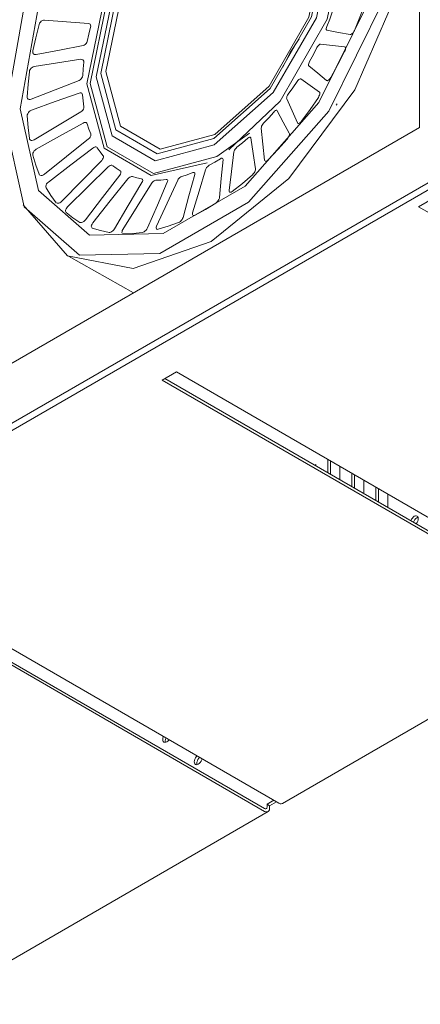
# Model space of a CAD drawing. Header units: millimetres. Extents: x -6861 to -4784, y -1296 to 6808.
# Tile 12 of 16: x -5553 to -5464, y -1296 to -1075. Entities that reach past the tile are written whole.
import ezdxf

# ---------------------------------------------------------------- set-up
doc = ezdxf.new("R2010")
doc.units = ezdxf.units.MM
doc.layers.add('E-LITE-EQPM', color=7, linetype='Continuous', lineweight=20)

# ---------------------------------------------------------------- blocks, each defined once
blk = doc.blocks.new('COLIN-2_GLB - 034008501 COLIN-1 White downlight LED 18_25W 2700K 20_ 2100_2775 lm-658659-00 Isometrico PDF')
at = {"layer": 'E-LITE-EQPM', "color": 251, "lineweight": 9, "true_color": 0x636466}
for p, q in [((-6855.72, -984.3), (-6855.72, -1099.63)), ((-6874.4, -1094.66), (-6874.16, -1094.3)), ((-6855.72, -1099.63), (-7074.93, -1226.19)), ((-6855.72, -1099.63), (-6855.72, -1099.63)), ((-6842.64, -1107.18), (-7085.18, -1247.21)), ((-6924.53, -1108.13), (-6924.48, -1108.16)), ((-6890.39, -1107.1), (-6890.43, -1106.96)), ((-6940.83, -1110.27), (-6940.93, -1110.11)), ((-7086.59, -1246.4), (-6853.82, -1112.01)), ((-6855.93, -1117.38), (-6845.33, -1111.26)), ((-6855.93, -1117.38), (-6843.97, -1124.29)), ((-6929.03, -1122.15), (-6929.09, -1122.12)), ((-6934.39, -1128.47), (-6919.83, -1136.64)), ((-6913.38, -1156.19), (-6910.2, -1154.35)), ((-6910.2, -1154.35), (-6815.11, -1209.25)), ((-6913.38, -1156.19), (-6818.29, -1211.09)), ((-6818.29, -1210.43), (-6912.81, -1155.86)), ((-6876.26, -1176.96), (-6876.26, -1173.94)), ((-6875.7, -1174.27), (-6875.7, -1177.29)), ((-6878.95, -1175.05), (-6879.26, -1175.23)), ((-6878.95, -1175.05), (-6878.95, -1175.41)), ((-6873.57, -1175.49), (-6873.57, -1178.51)), ((-6870.89, -1180.07), (-6870.89, -1177.04)), ((-6870.32, -1177.37), (-6870.32, -1180.39)), ((-6868.2, -1178.6), (-6868.2, -1181.62)), ((-6865.51, -1183.17), (-6865.51, -1180.15)), ((-6864.95, -1180.47), (-6864.95, -1183.49)), ((-6862.83, -1181.7), (-6862.83, -1184.72)), ((-6982.34, -1196), (-6887.24, -1250.9)), ((-6985.52, -1197.83), (-6890.43, -1252.74)), ((-6890.43, -1252.08), (-6984.95, -1197.51)), ((-6886.46, -1250.98), (-6817.5, -1211.16)), ((-6888.35, -1250.26), (-6889.88, -1251.14)), ((-6889.32, -1251.47), (-6889.88, -1251.14)), ((-6889.88, -1251.14), (-6889.88, -1251.77)), ((-6889.32, -1251.47), (-6887.79, -1250.59)), ((-6889.32, -1252.09), (-6889.32, -1251.47)), ((-6964.34, -1295.94), (-6889.64, -1252.81))]:
    blk.add_line(p, q, dxfattribs=at)
for points in [[(-6902.43, -1125.15, 0), (-6885.01, -1111.09, 0), (-6870.24, -1091.17, 0), (-6860.37, -1068.42, 0), (-6856.9, -1046.3, 0), (-6860.37, -1028.18, 0), (-6870.24, -1016.82, 0), (-6885.01, -1013.96, 0)], [(-6948.74, -1097.53, 0), (-6944.31, -1072.55, 0), (-6931.89, -1047.39, 0), (-6913.94, -1027.05, 0), (-6894.02, -1015.55, 0), (-6876.07, -1015.17, 0), (-6863.65, -1025.98, 0), (-6859.22, -1045.85, 0)], [(-6945.17, -1095.47, 0), (-6941.09, -1072.48, 0), (-6929.66, -1049.33, 0), (-6913.14, -1030.61, 0), (-6894.81, -1020.02, 0), (-6878.29, -1019.67, 0), (-6866.86, -1029.62, 0), (-6862.78, -1047.9, 0)], [(-6930.28, -1089.85, 0), (-6926.41, -1070.94, 0), (-6915.84, -1052.64, 0), (-6901.4, -1039.83, 0), (-6886.96, -1035.96, 0), (-6876.39, -1042.07, 0), (-6872.52, -1056.51, 0)], [(-6929.53, -1089.76, 0), (-6925.72, -1071.15, 0), (-6915.32, -1053.13, 0), (-6901.11, -1040.53, 0), (-6886.9, -1036.72, 0), (-6876.49, -1042.73, 0), (-6872.69, -1056.94, 0)], [(-6928.14, -1088.27, 0), (-6924.6, -1070.96, 0), (-6914.92, -1054.2, 0), (-6901.7, -1042.48, 0), (-6888.49, -1038.94, 0), (-6878.81, -1044.52, 0), (-6875.27, -1057.74, 0)], [(-6927.14, -1087.53, 0), (-6923.75, -1070.97, 0), (-6914.49, -1054.93, 0), (-6901.84, -1043.71, 0), (-6889.19, -1040.32, 0), (-6879.93, -1045.67, 0), (-6876.54, -1058.32, 0)], [(-6877.24, -1058.98, 0), (-6880.51, -1046.8, 0), (-6889.43, -1041.65, 0), (-6901.61, -1044.91, 0), (-6913.8, -1055.72, 0), (-6922.72, -1071.17, 0), (-6925.98, -1087.13, 0)], [(-6859.22, -1045.85, 0), (-6863.65, -1070.83, 0), (-6876.07, -1095.99, 0), (-6894.02, -1116.33, 0), (-6913.94, -1127.83, 0), (-6931.89, -1128.21, 0), (-6944.31, -1117.4, 0), (-6948.74, -1097.53, 0)], [(-6862.78, -1047.9, 0), (-6866.86, -1070.9, 0), (-6878.29, -1094.05, 0), (-6894.81, -1112.77, 0), (-6913.14, -1123.36, 0), (-6929.66, -1123.71, 0), (-6941.09, -1113.76, 0), (-6945.17, -1095.47, 0)], [(-6875.27, -1057.74, 0), (-6878.81, -1075.05, 0), (-6888.49, -1091.81, 0), (-6901.7, -1103.53, 0), (-6914.92, -1107.07, 0), (-6924.6, -1101.48, 0), (-6928.14, -1088.27, 0)], [(-6872.52, -1056.51, 0), (-6876.39, -1075.41, 0), (-6886.96, -1093.72, 0), (-6898.43, -1104.63, 0)], [(-6876.54, -1058.32, 0), (-6879.93, -1074.88, 0), (-6889.19, -1090.92, 0), (-6901.84, -1102.13, 0), (-6914.49, -1105.52, 0), (-6923.75, -1100.18, 0), (-6927.14, -1087.53, 0)], [(-6925.98, -1087.13, 0), (-6922.72, -1099.31, 0), (-6913.8, -1104.46, 0), (-6901.61, -1101.2, 0), (-6889.43, -1090.39, 0), (-6880.51, -1074.94, 0), (-6877.24, -1058.98, 0)], [(-6868.01, -1071.93, 0), (-6869.12, -1074.92, 0), (-6870.33, -1077.9, 0)], [(-6940.94, -1076.56, 0), (-6940.83, -1076.3, 0), (-6940.67, -1076.05, 0), (-6940.46, -1075.84, 0), (-6940.22, -1075.69, 0), (-6939.98, -1075.6, 0), (-6939.74, -1075.58, 0)], [(-6939.74, -1075.58, 0), (-6934.81, -1075.96, 0), (-6929.89, -1076.34, 0)], [(-6876.49, -1077, 0), (-6875.85, -1075.4, 0), (-6875.27, -1073.79, 0)], [(-6942.37, -1082.48, 0), (-6941.71, -1079.53, 0), (-6940.94, -1076.56, 0)], [(-6929.42, -1077.17, 0), (-6929.82, -1078.77, 0), (-6930.16, -1080.35, 0)], [(-6929.89, -1076.34, 0), (-6929.68, -1076.39, 0), (-6929.52, -1076.51, 0), (-6929.42, -1076.69, 0), (-6929.38, -1076.92, 0), (-6929.42, -1077.17, 0)], [(-6876.46, -1077.85, 0), (-6876.56, -1077.8, 0), (-6876.61, -1077.67, 0), (-6876.62, -1077.48, 0), (-6876.58, -1077.25, 0), (-6876.49, -1077, 0)], [(-6871.26, -1078.85, 0), (-6873.86, -1078.35, 0), (-6876.46, -1077.85, 0)], [(-6870.33, -1077.9, 0), (-6870.46, -1078.16, 0), (-6870.62, -1078.41, 0), (-6870.79, -1078.61, 0), (-6870.96, -1078.76, 0), (-6871.12, -1078.84, 0), (-6871.26, -1078.85, 0)], [(-6886.34, -1086.12, 0), (-6884.68, -1082.83, 0), (-6882.66, -1079.75, 0)], [(-6931.08, -1081.31, 0), (-6936.35, -1082.31, 0), (-6941.63, -1083.31, 0)], [(-6930.16, -1080.35, 0), (-6930.24, -1080.62, 0), (-6930.4, -1080.86, 0), (-6930.6, -1081.07, 0), (-6930.83, -1081.22, 0), (-6931.08, -1081.31, 0)], [(-6880.36, -1084.85, 0), (-6879.51, -1083.31, 0), (-6878.7, -1081.74, 0)], [(-6878.7, -1081.74, 0), (-6878.56, -1081.49, 0), (-6878.39, -1081.27, 0), (-6878.22, -1081.1, 0), (-6878.05, -1081, 0), (-6877.91, -1080.98, 0)], [(-6877.91, -1080.98, 0), (-6875.21, -1081.28, 0), (-6872.51, -1081.59, 0)], [(-6872.43, -1081.61, 0), (-6872.4, -1081.64, 0), (-6872.33, -1081.75, 0), (-6872.31, -1081.92, 0), (-6872.34, -1082.14, 0), (-6872.41, -1082.39, 0), (-6872.52, -1082.65, 0)], [(-6942.24, -1083.14, 0), (-6942.35, -1082.95, 0), (-6942.39, -1082.73, 0), (-6942.37, -1082.48, 0)], [(-6941.63, -1083.31, 0), (-6941.87, -1083.32, 0), (-6942.07, -1083.26, 0), (-6942.1, -1083.24, 0)], [(-6942.05, -1085.99, 0), (-6936.83, -1085.18, 0), (-6931.6, -1084.37, 0)], [(-6931.6, -1084.37, 0), (-6931.38, -1084.38, 0), (-6931.19, -1084.45, 0), (-6931.05, -1084.59, 0), (-6930.97, -1084.78, 0), (-6930.97, -1085.01, 0)], [(-6872.52, -1082.65, 0), (-6874.02, -1085.55, 0), (-6875.62, -1088.42, 0)], [(-6943.14, -1087.14, 0), (-6943.08, -1086.87, 0), (-6942.95, -1086.62, 0), (-6942.76, -1086.38, 0), (-6942.54, -1086.19, 0), (-6942.3, -1086.06, 0), (-6942.05, -1085.99, 0)], [(-6930.97, -1085.01, 0), (-6931.12, -1086.53, 0), (-6931.19, -1088.02, 0)], [(-6880.51, -1085.83, 0), (-6880.58, -1085.72, 0), (-6880.59, -1085.55, 0), (-6880.56, -1085.34, 0), (-6880.48, -1085.1, 0), (-6880.36, -1084.85, 0)], [(-6876.56, -1089.11, 0), (-6878.54, -1087.47, 0), (-6880.51, -1085.83, 0)], [(-6943.63, -1092.74, 0), (-6943.44, -1089.97, 0), (-6943.14, -1087.14, 0)], [(-6931.19, -1088.02, 0), (-6931.24, -1088.27, 0), (-6931.36, -1088.53, 0), (-6931.53, -1088.76, 0), (-6931.75, -1088.95, 0), (-6931.99, -1089.08, 0)], [(-6883.14, -1089.32, 0), (-6882.97, -1089.09, 0), (-6882.79, -1088.91, 0), (-6882.61, -1088.79, 0), (-6882.46, -1088.74, 0), (-6882.34, -1088.77, 0)], [(-6882.34, -1088.77, 0), (-6880.24, -1090.23, 0), (-6878.15, -1091.7, 0)], [(-6875.62, -1088.42, 0), (-6875.78, -1088.66, 0), (-6875.96, -1088.87, 0), (-6876.14, -1089.03, 0), (-6876.31, -1089.12, 0), (-6876.45, -1089.15, 0), (-6876.56, -1089.11, 0)], [(-6931.99, -1089.08, 0), (-6937.35, -1091.19, 0), (-6942.71, -1093.3, 0)], [(-6903.29, -1107.55, 0), (-6915.84, -1110.4, 0), (-6926.41, -1104.29, 0), (-6930.28, -1089.85, 0)], [(-6893.85, -1100.89, 0), (-6901.11, -1106.16, 0), (-6915.32, -1109.97, 0), (-6925.72, -1103.97, 0), (-6929.53, -1089.76, 0)], [(-6885.15, -1092.19, 0), (-6884.12, -1090.77, 0), (-6883.14, -1089.32, 0)], [(-6942.71, -1093.3, 0), (-6942.95, -1093.37, 0), (-6943.18, -1093.36, 0), (-6943.37, -1093.29, 0), (-6943.52, -1093.16, 0), (-6943.61, -1092.97, 0), (-6943.63, -1092.74, 0)], [(-6942.69, -1095.77, 0), (-6937.35, -1093.84, 0), (-6932.01, -1091.92, 0)], [(-6932.01, -1091.92, 0), (-6931.78, -1091.87, 0), (-6931.56, -1091.89, 0)], [(-6931.46, -1091.93, 0), (-6931.39, -1091.98, 0), (-6931.28, -1092.13, 0), (-6931.23, -1092.33, 0)], [(-6931.23, -1092.33, 0), (-6931.12, -1093.7, 0), (-6930.94, -1095.03, 0)], [(-6885.49, -1093.24, 0), (-6885.52, -1093.09, 0), (-6885.49, -1092.89, 0), (-6885.42, -1092.66, 0), (-6885.3, -1092.42, 0), (-6885.15, -1092.19, 0)], [(-6883.05, -1098.62, 0), (-6884.27, -1095.93, 0), (-6885.49, -1093.24, 0)], [(-6878.39, -1092.9, 0), (-6880.23, -1095.59, 0), (-6882.14, -1098.21, 0)], [(-6878.15, -1091.7, 0), (-6878.08, -1091.8, 0), (-6878.05, -1091.95, 0), (-6878.07, -1092.16, 0), (-6878.13, -1092.4, 0), (-6878.25, -1092.65, 0), (-6878.39, -1092.9, 0)], [(-6930.94, -1095.03, 0), (-6930.94, -1095.26, 0), (-6931.02, -1095.51, 0), (-6931.16, -1095.76, 0), (-6931.36, -1095.98, 0), (-6931.59, -1096.15, 0)], [(-6943.63, -1097.04, 0), (-6943.6, -1096.8, 0), (-6943.51, -1096.54, 0), (-6943.36, -1096.29, 0), (-6943.16, -1096.07, 0), (-6942.93, -1095.89, 0), (-6942.69, -1095.77, 0)], [(-6943.14, -1102.09, 0), (-6943.44, -1099.61, 0), (-6943.63, -1097.04, 0)], [(-6931.59, -1096.15, 0), (-6936.83, -1099.26, 0), (-6942.08, -1102.37, 0)], [(-6890.65, -1098.68, 0), (-6889.5, -1097.46, 0), (-6888.38, -1096.18, 0)], [(-6888.38, -1096.18, 0), (-6888.19, -1095.99, 0), (-6888, -1095.85, 0), (-6887.84, -1095.78, 0), (-6887.7, -1095.79, 0), (-6887.61, -1095.87, 0)], [(-6887.61, -1095.87, 0), (-6886.26, -1098.41, 0), (-6884.9, -1100.94, 0)], [(-6941.61, -1104.52, 0), (-6936.35, -1101.58, 0), (-6931.09, -1098.63, 0)], [(-6931.09, -1098.63, 0), (-6930.86, -1098.53, 0), (-6930.63, -1098.5, 0), (-6930.43, -1098.54, 0), (-6930.29, -1098.64, 0), (-6930.2, -1098.81, 0)], [(-6930.2, -1098.81, 0), (-6929.83, -1099.98, 0), (-6929.4, -1101.08, 0)], [(-6891.17, -1099.77, 0), (-6891.16, -1099.58, 0), (-6891.1, -1099.36, 0), (-6890.98, -1099.13, 0), (-6890.83, -1098.89, 0), (-6890.65, -1098.68, 0)], [(-6890.43, -1106.96, 0), (-6890.8, -1103.36, 0), (-6891.17, -1099.77, 0)], [(-6882.14, -1098.21, 0), (-6882.32, -1098.42, 0), (-6882.51, -1098.59, 0), (-6882.69, -1098.7, 0), (-6882.85, -1098.74, 0), (-6882.97, -1098.71, 0), (-6883.05, -1098.62, 0)], [(-6942.08, -1102.37, 0), (-6942.32, -1102.48, 0), (-6942.56, -1102.53, 0), (-6942.77, -1102.51, 0), (-6942.95, -1102.43, 0), (-6943.08, -1102.28, 0), (-6943.14, -1102.09, 0)], [(-6929.87, -1102.2, 0), (-6934.82, -1106.15, 0), (-6939.76, -1110.1, 0)], [(-6929.4, -1101.08, 0), (-6929.36, -1101.28, 0), (-6929.39, -1101.52, 0), (-6929.5, -1101.77, 0), (-6929.66, -1102, 0), (-6929.87, -1102.2, 0)], [(-6896.64, -1104.06, 0), (-6895.41, -1103.08, 0), (-6894.2, -1102.03, 0)], [(-6894.2, -1102.03, 0), (-6894, -1101.88, 0), (-6893.81, -1101.8, 0), (-6893.66, -1101.79, 0), (-6893.56, -1101.85, 0), (-6893.5, -1101.98, 0)], [(-6893.5, -1101.98, 0), (-6892.99, -1105.45, 0), (-6892.47, -1108.92, 0)], [(-6884.9, -1100.94, 0), (-6884.87, -1101.09, 0), (-6884.88, -1101.28, 0), (-6884.94, -1101.51, 0), (-6885.05, -1101.75, 0), (-6885.2, -1102, 0), (-6885.37, -1102.23, 0)], [(-6938.87, -1111.84, 0), (-6933.88, -1108.03, 0), (-6928.89, -1104.23, 0)], [(-6928.89, -1104.23, 0), (-6928.66, -1104.08, 0), (-6928.43, -1104, 0), (-6928.22, -1103.99, 0), (-6928.04, -1104.04, 0), (-6927.92, -1104.16, 0)], [(-6927.92, -1104.16, 0), (-6927.31, -1105.07, 0), (-6926.64, -1105.91, 0)], [(-6897.31, -1105.12, 0), (-6897.26, -1104.92, 0), (-6897.16, -1104.69, 0), (-6897.01, -1104.45, 0), (-6896.83, -1104.24, 0), (-6896.64, -1104.06, 0)], [(-6885.37, -1102.23, 0), (-6887.46, -1104.59, 0), (-6889.6, -1106.85, 0)], [(-6942.36, -1105.85, 0), (-6942.38, -1105.63, 0), (-6942.34, -1105.38, 0), (-6942.22, -1105.13, 0), (-6942.05, -1104.89, 0), (-6941.84, -1104.68, 0), (-6941.61, -1104.52, 0)], [(-6940.93, -1110.11, 0), (-6941.7, -1108.04, 0), (-6942.36, -1105.85, 0)], [(-6926.64, -1105.91, 0), (-6926.56, -1106.07, 0), (-6926.55, -1106.28, 0), (-6926.61, -1106.52, 0), (-6926.75, -1106.76, 0), (-6926.93, -1106.99, 0)], [(-6900.34, -1106.62, 0), (-6900.14, -1106.52, 0), (-6899.97, -1106.49, 0)], [(-6899.86, -1106.52, 0), (-6899.84, -1106.53, 0), (-6899.77, -1106.65, 0), (-6899.75, -1106.82, 0)], [(-6898.39, -1113.77, 0), (-6897.85, -1109.45, 0), (-6897.31, -1105.12, 0)], [(-6926.93, -1106.99, 0), (-6931.4, -1111.57, 0), (-6935.86, -1116.16, 0)], [(-6934.58, -1117.42, 0), (-6930.04, -1112.94, 0), (-6925.5, -1108.46, 0)], [(-6925.5, -1108.46, 0), (-6925.28, -1108.28, 0), (-6925.06, -1108.15, 0), (-6924.83, -1108.08, 0), (-6924.64, -1108.09, 0)], [(-6924.48, -1108.16, 0), (-6923.66, -1108.77, 0), (-6922.79, -1109.3, 0)], [(-6903.65, -1109.08, 0), (-6903.56, -1108.85, 0), (-6903.42, -1108.62, 0), (-6903.24, -1108.41, 0), (-6903.04, -1108.22, 0), (-6902.84, -1108.09, 0)], [(-6902.84, -1108.09, 0), (-6901.59, -1107.39, 0), (-6900.34, -1106.62, 0)], [(-6899.75, -1106.82, 0), (-6900.14, -1111.05, 0), (-6900.53, -1115.29, 0)], [(-6889.6, -1106.85, 0), (-6889.8, -1107.02, 0), (-6889.99, -1107.14, 0), (-6890.16, -1107.2, 0), (-6890.3, -1107.18, 0), (-6890.32, -1107.17, 0)], [(-6939.76, -1110.1, 0), (-6940, -1110.25, 0), (-6940.24, -1110.35, 0), (-6940.47, -1110.39, 0), (-6940.67, -1110.36, 0)], [(-6922.88, -1110.28, 0), (-6926.72, -1115.29, 0), (-6930.55, -1120.3, 0)], [(-6922.79, -1109.3, 0), (-6922.67, -1109.42, 0), (-6922.62, -1109.59, 0), (-6922.64, -1109.81, 0), (-6922.73, -1110.05, 0), (-6922.88, -1110.28, 0)], [(-6921.07, -1111.14, 0), (-6920.88, -1110.93, 0), (-6920.66, -1110.77, 0), (-6920.43, -1110.65, 0), (-6920.22, -1110.6, 0), (-6920.05, -1110.62, 0)], [(-6920.05, -1110.62, 0), (-6919.05, -1110.91, 0), (-6918.01, -1111.11, 0)], [(-6909.9, -1111.45, 0), (-6909.77, -1111.23, 0), (-6909.6, -1111.01, 0), (-6909.4, -1110.82, 0), (-6909.19, -1110.67, 0), (-6908.98, -1110.58, 0)], [(-6908.98, -1110.58, 0), (-6907.77, -1110.2, 0), (-6906.53, -1109.74, 0)], [(-6906.09, -1110.18, 0), (-6907.4, -1114.97, 0), (-6908.71, -1119.75, 0)], [(-6906.57, -1118.76, 0), (-6905.11, -1113.92, 0), (-6903.65, -1109.08, 0)], [(-6906.53, -1109.74, 0), (-6906.34, -1109.7, 0), (-6906.19, -1109.72, 0), (-6906.09, -1109.82, 0), (-6906.06, -1109.98, 0), (-6906.09, -1110.18, 0)], [(-6893.15, -1110.23, 0), (-6895.4, -1112.16, 0), (-6897.68, -1113.96, 0)], [(-6892.47, -1108.92, 0), (-6892.48, -1109.1, 0), (-6892.53, -1109.32, 0), (-6892.64, -1109.56, 0), (-6892.78, -1109.81, 0), (-6892.96, -1110.03, 0), (-6893.15, -1110.23, 0)], [(-6939.41, -1113.17, 0), (-6939.48, -1112.98, 0), (-6939.47, -1112.76, 0), (-6939.4, -1112.52, 0), (-6939.27, -1112.27, 0), (-6939.08, -1112.04, 0), (-6938.87, -1111.84, 0)], [(-6937.1, -1116.47, 0), (-6938.3, -1114.88, 0), (-6939.41, -1113.17, 0)], [(-6928.94, -1121.01, 0), (-6925, -1116.07, 0), (-6921.07, -1111.14, 0)], [(-6917.91, -1111.95, 0), (-6920.99, -1117.13, 0), (-6924.06, -1122.31, 0)], [(-6922.19, -1122.45, 0), (-6918.99, -1117.3, 0), (-6915.79, -1112.15, 0)], [(-6917.89, -1111.15, 0), (-6917.86, -1111.18, 0), (-6917.77, -1111.31, 0), (-6917.75, -1111.49, 0), (-6917.8, -1111.71, 0), (-6917.91, -1111.95, 0)], [(-6912.23, -1111.91, 0), (-6914.45, -1117.02, 0), (-6916.68, -1122.13, 0)], [(-6915.79, -1112.15, 0), (-6915.63, -1111.93, 0), (-6915.43, -1111.73, 0), (-6915.21, -1111.58, 0), (-6915, -1111.47, 0), (-6914.8, -1111.44, 0)], [(-6914.8, -1111.44, 0), (-6913.67, -1111.39, 0), (-6912.51, -1111.26, 0)], [(-6914.62, -1121.69, 0), (-6912.26, -1116.57, 0), (-6909.9, -1111.45, 0)], [(-6912.51, -1111.26, 0), (-6912.33, -1111.27, 0), (-6912.21, -1111.35, 0), (-6912.15, -1111.5, 0), (-6912.16, -1111.69, 0), (-6912.23, -1111.91, 0)], [(-6900.53, -1115.29, 0), (-6900.57, -1115.49, 0), (-6900.67, -1115.73, 0), (-6900.81, -1115.97, 0), (-6900.99, -1116.2, 0), (-6901.19, -1116.4, 0), (-6901.39, -1116.56, 0)], [(-6897.68, -1113.96, 0), (-6897.89, -1114.09, 0), (-6898.07, -1114.15, 0), (-6898.22, -1114.15, 0), (-6898.33, -1114.08, 0), (-6898.39, -1113.95, 0), (-6898.39, -1113.77, 0)], [(-6944.49, -1116.98, 0), (-6934.62, -1128.34, 0), (-6919.85, -1131.21, 0), (-6902.43, -1125.15, 0)], [(-6935.86, -1116.16, 0), (-6936.08, -1116.35, 0), (-6936.32, -1116.5, 0), (-6936.55, -1116.59, 0), (-6936.77, -1116.61, 0), (-6936.96, -1116.57, 0), (-6937, -1116.55, 0)], [(-6934.9, -1118.68, 0), (-6935, -1118.54, 0), (-6935.04, -1118.35, 0), (-6935.01, -1118.12, 0), (-6934.92, -1117.88, 0), (-6934.77, -1117.64, 0), (-6934.58, -1117.42, 0)], [(-6901.39, -1116.56, 0), (-6903.71, -1117.96, 0), (-6906.02, -1119.23, 0)], [(-6931.8, -1120.87, 0), (-6933.39, -1119.85, 0), (-6934.9, -1118.68, 0)], [(-6908.71, -1119.75, 0), (-6908.8, -1119.98, 0), (-6908.94, -1120.22, 0), (-6909.11, -1120.45, 0), (-6909.31, -1120.65, 0), (-6909.53, -1120.81, 0), (-6909.74, -1120.92, 0)], [(-6906.02, -1119.23, 0), (-6906.22, -1119.3, 0), (-6906.39, -1119.31, 0), (-6906.52, -1119.26, 0), (-6906.59, -1119.14, 0), (-6906.61, -1118.97, 0), (-6906.57, -1118.76, 0)], [(-6930.55, -1120.3, 0), (-6930.75, -1120.51, 0), (-6930.97, -1120.69, 0), (-6931.2, -1120.83, 0), (-6931.43, -1120.91, 0), (-6931.64, -1120.92, 0), (-6931.8, -1120.87, 0)], [(-6929.17, -1122.06, 0), (-6929.24, -1121.91, 0), (-6929.26, -1121.71, 0), (-6929.21, -1121.49, 0), (-6929.1, -1121.25, 0), (-6928.94, -1121.01, 0)], [(-6914.27, -1122.43, 0), (-6914.45, -1122.45, 0), (-6914.6, -1122.4, 0), (-6914.69, -1122.29, 0), (-6914.73, -1122.13, 0), (-6914.7, -1121.92, 0), (-6914.62, -1121.69, 0)], [(-6909.74, -1120.92, 0), (-6912.01, -1121.75, 0), (-6914.27, -1122.43, 0)], [(-6925.28, -1123.13, 0), (-6927.19, -1122.71, 0), (-6929.03, -1122.15, 0)], [(-6924.06, -1122.31, 0), (-6924.22, -1122.54, 0), (-6924.42, -1122.76, 0), (-6924.65, -1122.93, 0), (-6924.87, -1123.06, 0), (-6925.09, -1123.13, 0), (-6925.28, -1123.13, 0)], [(-6922.33, -1123.28, 0), (-6922.39, -1123.12, 0), (-6922.38, -1122.92, 0), (-6922.31, -1122.69, 0), (-6922.19, -1122.45, 0)], [(-6922.05, -1123.41, 0), (-6922.21, -1123.38, 0), (-6922.23, -1123.37, 0)], [(-6917.82, -1123.15, 0), (-6919.95, -1123.36, 0), (-6922.05, -1123.41, 0)], [(-6916.68, -1122.13, 0), (-6916.8, -1122.36, 0), (-6916.97, -1122.59, 0), (-6917.17, -1122.8, 0), (-6917.39, -1122.97, 0), (-6917.61, -1123.09, 0), (-6917.82, -1123.15, 0)], [(-6856, -1187.19, 0), (-6856.03, -1186.94, 0), (-6856.12, -1186.75, 0), (-6856.26, -1186.62, 0), (-6856.44, -1186.56, 0), (-6856.66, -1186.58, 0), (-6856.89, -1186.68, 0), (-6857.12, -1186.85, 0), (-6857.33, -1187.07, 0), (-6857.52, -1187.34, 0), (-6857.66, -1187.64, 0)], [(-6857.11, -1188.02, 0), (-6857.09, -1187.96, 0), (-6856.95, -1187.67, 0), (-6856.77, -1187.4, 0), (-6856.55, -1187.17, 0), (-6856.32, -1187, 0), (-6856.09, -1186.91, 0)], [(-6856.44, -1188.34, 0), (-6856.26, -1188.07, 0), (-6856.12, -1187.78, 0), (-6856.03, -1187.48, 0), (-6856, -1187.19, 0)], [(-6912.37, -1237.16, 0), (-6912.6, -1237.26, 0), (-6912.81, -1237.28, 0), (-6913, -1237.23, 0), (-6913.14, -1237.09, 0), (-6913.23, -1236.9, 0), (-6913.26, -1236.65, 0), (-6913.23, -1236.36, 0), (-6913.14, -1236.06, 0), (-6913.1, -1235.97, 0)], [(-6912.53, -1236.3, 0), (-6912.57, -1236.39, 0), (-6912.66, -1236.69, 0), (-6912.69, -1236.97, 0), (-6912.66, -1237.22, 0), (-6912.63, -1237.32, 0)], [(-6911.86, -1236.69, 0), (-6911.92, -1236.77, 0), (-6912.14, -1236.99, 0), (-6912.37, -1237.16, 0)], [(-6905.56, -1240.32, 0), (-6905.74, -1240.52, 0), (-6905.93, -1240.79, 0), (-6906.07, -1241.08, 0), (-6906.16, -1241.38, 0), (-6906.19, -1241.67, 0), (-6906.16, -1241.91, 0), (-6906.07, -1242.11, 0), (-6905.93, -1242.24, 0), (-6905.74, -1242.3, 0), (-6905.53, -1242.28, 0), (-6905.3, -1242.18, 0)], [(-6905.59, -1242.24, 0), (-6905.62, -1241.99, 0), (-6905.59, -1241.71, 0), (-6905.5, -1241.41, 0), (-6905.36, -1241.12, 0), (-6905.18, -1240.85, 0), (-6904.99, -1240.65, 0)], [(-6904.45, -1240.96, 0), (-6904.53, -1241.22, 0), (-6904.67, -1241.52, 0), (-6904.86, -1241.79, 0), (-6905.07, -1242.01, 0), (-6905.3, -1242.18, 0)], [(-6890.43, -1252.08, 0), (-6890.29, -1252.14, 0), (-6890.15, -1252.15, 0), (-6890.04, -1252.12, 0), (-6889.96, -1252.04, 0), (-6889.9, -1251.92, 0), (-6889.88, -1251.77, 0)], [(-6890.43, -1252.74, 0), (-6890.14, -1252.86, 0), (-6889.87, -1252.88, 0), (-6889.64, -1252.81, 0), (-6889.47, -1252.65, 0), (-6889.35, -1252.4, 0), (-6889.32, -1252.09, 0)], [(-6887.24, -1250.9, 0), (-6886.96, -1251.02, 0), (-6886.69, -1251.05, 0), (-6886.46, -1250.98, 0)]]:
    blk.add_polyline3d(points, dxfattribs=at)

msp = doc.modelspace()

# ---------------------------------------------------------------- block references
at = {"layer": 'E-LITE-EQPM', "color": 253, "lineweight": 9, "true_color": 0xaaaaaa}
msp.add_blockref('COLIN-2_GLB - 034008501 COLIN-1 White downlight LED 18_25W 2700K 20_ 2100_2775 lm-658659-00 Isometrico PDF', (1391.92, 0), dxfattribs=at)

doc.saveas('drawing.dxf')
